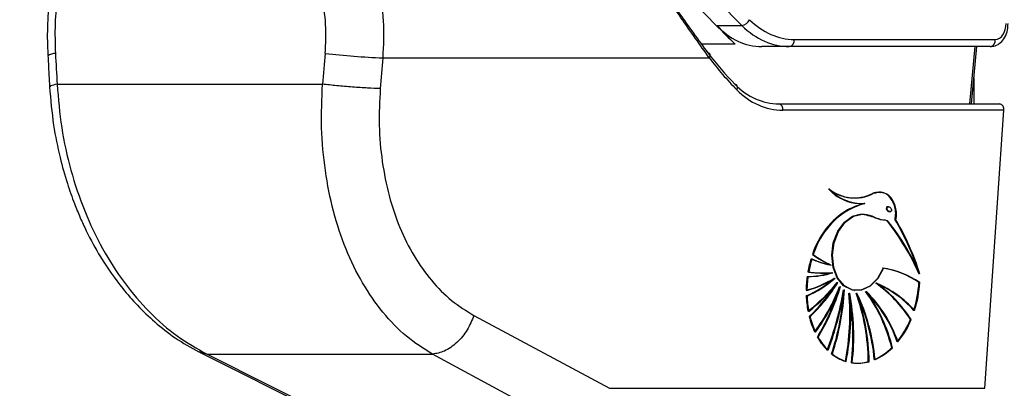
# Model space of a CAD drawing. Header units: millimetres. Extents: x 20 to 19305, y 40 to 15632.
# Tile 19 of 114: x 6542 to 6713, y 5806 to 5870. Entities that reach past the tile are written whole.
import ezdxf

# ---------------------------------------------------------------- set-up
doc = ezdxf.new("R2010")
doc.units = ezdxf.units.MM
doc.layers.add('COMPONENT_GEOMETRY', color=7, linetype='Continuous')
doc.styles.add('SLDTEXTSTYLE1', font='TXT', dxfattribs={"width": 0.75})
doc.dimstyles.new('SLDDIMSTYLE0', dxfattribs={"dimtxt": 150, "dimasz": 6.604, "dimexe": 0, "dimexo": 0.0625, "dimgap": 37.5, "dimtad": 0, "dimtih": 1, "dimtoh": 1, "dimdec": 0, "dimlfac": 0.5, "dimrnd": 1e-09, "dimzin": 12, "dimdsep": 46, "dimtxsty": 'SLDTEXTSTYLE1', "dimsah": 1, "dimcen": 0.09, "dimadec": 0, "dimazin": 3, "dimtfac": 1, "dimtdec": 0, "dimtofl": 0, "dimtmove": 0, "dimatfit": 3, "dimfxl": 1, "dimfrac": 2, "dimtolj": 1, "dimtzin": 12, "dimarcsym": 0})

# ---------------------------------------------------------------- blocks, each defined once
blk = doc.blocks.new('_D_3')
at = {"layer": 'COMPONENT_GEOMETRY', "color": 7, "ltscale": 2}
for p, q in [((6638.52, 7959.49), (957.92, 7959.49)), ((964.27, 7959.49), (964.27, 4965.91)), ((964.27, 1734.2), (964.27, 4727.78)), ((5843.41, 1734.2), (957.92, 1734.2))]:
    blk.add_line(p, q, dxfattribs=at)
for points in [[(964.27, 7959.49), (963.26, 7952.89), (965.29, 7952.89)], [(964.27, 1734.2), (965.29, 1740.8), (963.26, 1740.8)]]:
    blk.add_solid(points, dxfattribs=at)
at = {"layer": 'COMPONENT_GEOMETRY', "color": 7, "ltscale": 2, "insert": (742.61, 4921.14), "char_height": 150, "attachment_point": 1, "style": 'SLDTEXTSTYLE1'}
blk.add_mtext('3113', dxfattribs=at)

msp = doc.modelspace()

# ---------------------------------------------------------------- linework, layer by layer
at = {"color": 7, "linetype": 'Continuous', "lineweight": 25, "ltscale": 2}
for p, q in [((6663.43, 5869.18), (6667.75, 5869.18)), ((6676.84, 5866.76), (6711.83, 5866.76)), ((6675.99, 5865.51), (6671.24, 5865.51)), ((6710.98, 5865.51), (6675.99, 5865.51)), ((6707.72, 5855.56), (6708.64, 5865.51)), ((6605.24, 5863.56), (6662.08, 5863.56)), ((6548.55, 5858.97), (6594.75, 5858.97)), ((6674.18, 5855.56), (6712.65, 5855.56)), ((6713.36, 5854.46), (6674.89, 5854.46)), ((6710.05, 5806.06), (6713.36, 5854.46)), ((6686.38, 5839.24), (6686.45, 5839.23)), ((6686.23, 5837.08), (6686.16, 5837.09)), ((6689.1, 5838.23), (6689.17, 5838.22)), ((6693.36, 5837.63), (6693.26, 5837.65)), ((6693.45, 5836.8), (6693.6, 5836.78)), ((6694.5, 5835.37), (6694.57, 5835.36)), ((6680.11, 5829.33), (6680.04, 5829.34)), ((6683.2, 5827.52), (6683.27, 5827.51)), ((6683.54, 5826.17), (6683.61, 5826.16)), ((6683.92, 5825.22), (6683.99, 5825.21)), ((6684.39, 5824.47), (6684.46, 5824.46)), ((6684.84, 5823.78), (6684.91, 5823.77)), ((6685.54, 5823.2), (6685.61, 5823.19)), ((6687.3, 5823.1), (6687.37, 5823.09)), ((6689.37, 5822.89), (6689.45, 5822.88)), ((6691.16, 5824.33), (6691.23, 5824.32)), ((6698.58, 5824.48), (6698.72, 5824.46)), ((6679.03, 5822.12), (6678.96, 5822.13)), ((6686.46, 5822.6), (6686.53, 5822.59)), ((6687.72, 5822.6), (6687.79, 5822.59)), ((6621.1, 5818.72), (6644.7, 5806.06)), ((6679.55, 5818.52), (6679.47, 5818.53)), ((6697.1, 5818.03), (6697.24, 5818.01)), ((6680.97, 5814.94), (6680.9, 5814.95)), ((6693.84, 5813.14), (6693.98, 5813.12)), ((6573.34, 5812.34), (6598.67, 5799.67)), ((6574.65, 5811.99), (6613.87, 5811.99)), ((6683.44, 5812.03), (6683.37, 5812.04)), ((6689.83, 5810.7), (6689.91, 5810.69)), ((6644.7, 5806.06), (6710.05, 5806.06))]:
    msp.add_line(p, q, dxfattribs=at)
at = {"color": 8, "linetype": 'Continuous', "lineweight": 25, "ltscale": 2}
for p, q in [((6666.61, 5865.95), (6660.72, 5865.95)), ((6707.43, 5855.56), (6708.35, 5865.51)), ((6708.14, 5860.06), (6708.14, 5855.56)), ((6573.23, 5812.46), (6574.65, 5811.99))]:
    msp.add_line(p, q, dxfattribs=at)
at = {"color": 7, "linetype": 'Continuous', "lineweight": 25, "ltscale": 2, "flags": 128}
for points in [[(6662.08, 5863.56), (6662.17, 5863.71), (6662.22, 5863.87), (6662.24, 5864.01), (6662.23, 5864.14), (6662.18, 5864.25), (6662.09, 5864.33), (6661.98, 5864.39), (6661.83, 5864.41)], [(6666.86, 5858.02), (6666.94, 5858.19), (6666.98, 5858.36), (6666.99, 5858.52), (6666.96, 5858.66), (6666.9, 5858.78), (6666.81, 5858.87), (6666.69, 5858.92), (6666.55, 5858.95)], [(6687.44, 5838.28), (6688.19, 5838.22), (6689.03, 5838.24)], [(6687.23, 5823.11), (6686.87, 5823.18), (6685.46, 5823.9), (6684.33, 5825.26), (6683.62, 5827.09), (6683.39, 5829.21), (6683.67, 5831.39), (6684.44, 5833.39), (6685.6, 5834.99), (6687.04, 5836.03), (6688.59, 5836.39)], [(6692.33, 5826.97), (6691.34, 5825.16), (6690.01, 5823.83), (6688.49, 5823.15), (6686.94, 5823.17), (6685.53, 5823.89), (6684.4, 5825.25), (6683.69, 5827.08), (6683.46, 5829.2), (6683.74, 5831.38), (6684.51, 5833.38), (6685.67, 5834.98), (6687.11, 5836.02), (6688.66, 5836.38)], [(6692.4, 5826.96), (6691.41, 5825.15), (6690.08, 5823.82), (6688.56, 5823.14), (6687.01, 5823.16), (6685.6, 5823.88), (6684.47, 5825.24), (6683.76, 5827.07), (6683.53, 5829.2), (6683.81, 5831.37), (6684.58, 5833.37), (6685.74, 5834.97), (6687.18, 5836.01), (6688.74, 5836.37)], [(6574.65, 5811.99), (6585.65, 5806.49), (6600, 5799.32)], [(6637.45, 5799.32), (6627.21, 5804.82), (6613.87, 5811.99)]]:
    msp.add_lwpolyline(points, dxfattribs=at)
at = {"color": 7, "linetype": 'Continuous', "lineweight": 25, "ltscale": 4}
for centre, radius, start, end in [((6667.48, 5870.91), 1.76, 278.8053, 335.9825), ((6675.77, 5866.58), 1.09, 281.8104, 9.5356), ((6710.76, 5866.58), 1.09, 281.8104, 9.5356), ((6609.9, 5989.96), 126.49, 263.3326, 267.8892), ((6673.98, 5854.65), 0.924, 347.8857, 77.5198), ((6712.45, 5854.65), 0.924, 347.8857, 77.5198), ((6688.57, 5845.9), 7.71, 221.7886, 261.5519), ((6687.34, 5846.24), 7.06, 230.9888, 296.9477), ((6688.55, 5845.77), 7.55, 221.5388, 274.1771), ((6687.41, 5846.23), 7.06, 230.9888, 296.9477), ((6688.62, 5845.76), 7.55, 221.5388, 274.1771), ((6687.31, 5846.27), 7.09, 235.2921, 261.8775), ((6687.23, 5846.42), 7.23, 262.6692, 296.6498), ((6693.11, 5825.31), 13.67, 120.5271, 162.8546), ((6693.18, 5825.3), 13.67, 120.5271, 162.8546), ((6693.25, 5825.29), 13.67, 120.5271, 162.8546), ((6693.38, 5823.27), 15.59, 106.1926, 117.5741), ((6693.45, 5823.26), 15.59, 106.1926, 117.5741), ((6693.52, 5823.25), 15.59, 106.1926, 117.5741), ((6661.36, 5809.83), 40.57, 23.3661, 38.5739), ((6661.43, 5809.82), 40.57, 23.3661, 38.5739), ((6661.5, 5809.81), 40.57, 23.3661, 38.5739), ((6657.01, 5813.23), 43.49, 18.3695, 30.6219), ((6656.76, 5813.06), 43.84, 17.0478, 30.595), ((6656.83, 5813.05), 43.84, 17.0478, 30.595), ((6698.3, 5822.94), 19.35, 162.966, 169.9536), ((6698.37, 5822.93), 19.35, 162.966, 169.9536), ((6698.44, 5822.92), 19.35, 162.966, 169.9536), ((6685.91, 5841.84), 14.58, 245.2181, 259.022), ((6685.98, 5841.83), 14.58, 245.2181, 259.022), ((6686.05, 5841.82), 14.58, 245.2181, 259.022), ((6691.43, 5845.22), 19.54, 234.3536, 244.8797), ((6691.5, 5845.21), 19.54, 234.3536, 244.8797), ((6691.57, 5845.2), 19.54, 234.3536, 244.8797), ((6681.94, 5845.16), 19.04, 261.8582, 274.5904), ((6689.87, 5811.71), 15.45, 55.6961, 81.1293), ((6689.94, 5811.7), 15.45, 55.6961, 81.1293), ((6690.01, 5811.69), 15.45, 55.6961, 81.1293), ((6698.47, 5822.89), 19.53, 172.2558, 179.3472), ((6674.4, 5840.36), 17.83, 284.77, 301.9898), ((6671.56, 5839.17), 18.58, 293.4674, 311.3928), ((6674.47, 5840.35), 17.83, 284.77, 301.9898), ((6671.63, 5839.16), 18.58, 293.4674, 311.3928), ((6698.61, 5822.87), 19.53, 172.2558, 179.3472), ((6674.54, 5840.34), 17.83, 284.77, 301.9898), ((6671.7, 5839.15), 18.58, 293.4674, 311.3928), ((6679.22, 5839.5), 13.97, 269.5843, 287.6755), ((6679.36, 5839.48), 13.97, 269.5843, 287.6755), ((6682.01, 5845.15), 19.04, 261.8582, 274.5904), ((6682.08, 5845.14), 19.04, 261.8582, 274.5904), ((6660.52, 5843.44), 30.43, 308.0198, 321.4447), ((6660.59, 5843.43), 30.43, 308.0198, 321.4447), ((6660.66, 5843.42), 30.43, 308.0198, 321.4447), ((6659.08, 5840.07), 29.66, 313.432, 327.2936), ((6659.03, 5840.18), 29.83, 313.4525, 328.2249), ((6659.1, 5840.17), 29.83, 313.4525, 328.2249), ((6654.71, 5835.15), 32.14, 323.1414, 339.3064), ((6654.78, 5835.14), 32.14, 323.1414, 339.3064), ((6654.85, 5835.13), 32.14, 323.1414, 339.3064), ((6648.36, 5834.44), 37.93, 329.0818, 342.3853), ((6648.26, 5834.52), 38.12, 329.0996, 343.6435), ((6648.33, 5834.51), 38.12, 329.0996, 343.6435), ((6629.99, 5832.62), 56.27, 339.2659, 350.3756), ((6630.06, 5832.61), 56.27, 339.2659, 350.3756), ((6630.13, 5832.6), 56.27, 339.2659, 350.3756), ((6643.53, 5825.34), 42.07, 341.563, 357.094), ((6643.6, 5825.33), 42.07, 341.563, 357.094), ((6666.48, 5806.36), 28.19, 13.9255, 35.9336), ((6673.13, 5806.66), 22.92, 19.1165, 45.108), ((6673.2, 5806.65), 22.92, 19.1165, 45.108), ((6666.55, 5806.35), 28.19, 13.9255, 35.9336), ((6677.49, 5805.38), 23.33, 32.8181, 54.3457), ((6683.6, 5806.86), 19.01, 42.1686, 66.7982), ((6683.67, 5806.85), 19.01, 42.1686, 66.7982), ((6677.56, 5805.37), 23.33, 32.8181, 54.3457), ((6677.63, 5805.36), 23.33, 32.8181, 54.3457), ((6683.74, 5806.84), 19.01, 42.1686, 66.7982), ((6679.1, 5825.54), 19.51, 342.3478, 356.8655), ((6679.17, 5825.53), 19.51, 342.3478, 356.8655), ((6679.24, 5825.52), 19.51, 342.3478, 356.8655), ((6696.88, 5822.84), 17.94, 182.2684, 190.8181), ((6696.95, 5822.83), 17.94, 182.2684, 190.8181), ((6697.02, 5822.82), 17.94, 182.2684, 190.8181), ((6643.47, 5825.34), 42.06, 341.5622, 356.2613), ((6645.14, 5818.79), 41.42, 348.8153, 5.2904), ((6645.21, 5818.78), 41.42, 348.8153, 5.2904), ((6645.28, 5818.77), 41.42, 348.8153, 5.2904), ((6647.33, 5815.14), 39.76, 353.3163, 10.8219), ((6647.4, 5815.13), 39.76, 353.3163, 10.8219), ((6647.47, 5815.12), 39.76, 353.3163, 10.8219), ((6652.68, 5810.27), 37.09, 0.6793, 19.4403), ((6657.15, 5808.08), 33.79, 5.0825, 25.4752), ((6657.22, 5808.07), 33.79, 5.0825, 25.4752), ((6652.75, 5810.26), 37.09, 0.6793, 19.4403), ((6652.82, 5810.25), 37.09, 0.6793, 19.4403), ((6657.29, 5808.06), 33.79, 5.0825, 25.4752), ((6666.62, 5806.34), 28.19, 13.9255, 35.9336), ((6673.27, 5806.64), 22.92, 19.1165, 45.108), ((6693.7, 5822.09), 14.66, 194.0668, 205.1173), ((6693.77, 5822.08), 14.66, 194.0668, 205.1173), ((6693.84, 5822.07), 14.66, 194.0668, 205.1173), ((6682.58, 5824.1), 15.74, 320.8383, 337.2777), ((6682.65, 5824.1), 15.74, 320.8383, 337.2777), ((6682.72, 5824.09), 15.74, 320.8383, 337.2777), ((6690.09, 5820.19), 10.58, 209.6827, 225.0588), ((6690.16, 5820.18), 10.58, 209.6827, 225.0588), ((6690.24, 5820.17), 10.58, 209.6827, 225.0588), ((6686.73, 5820.3), 10.09, 293.8025, 314.776), ((6686.8, 5820.29), 10.09, 293.8025, 314.776), ((6686.87, 5820.28), 10.09, 293.8025, 314.776), ((6688.07, 5817.96), 7.56, 231.5358, 252.3471), ((6688.14, 5817.95), 7.56, 231.5358, 252.3471), ((6688.21, 5817.94), 7.56, 231.5358, 252.3471), ((6687.84, 5817.55), 7.11, 261.7644, 285.6609), ((6687.92, 5817.54), 7.11, 261.7644, 285.6609), ((6687.99, 5817.53), 7.11, 261.7644, 285.6609)]:
    msp.add_arc(centre, radius, start, end, dxfattribs=at)
at = {"color": 8, "linetype": 'Continuous', "lineweight": 25, "ltscale": 4}
msp.add_arc((6548.14, 5862.45), 1.87, 86.7545, 129.772, dxfattribs=at)
at = {"color": 7, "linetype": 'Continuous', "lineweight": 25, "ltscale": 4}
for centre, major_axis, ratio, start_param, end_param in [((6700.94, 5939.08), (-4.16, 85.51), 0.70627, 2.399047, 2.492601), ((6704.76, 5939.08), (15.41, 84.89), 0.695466, 2.652484, 2.72124), ((6673.09, 5885.51), (3.6, 19.84), 0.695466, 2.652484, 3.267139), ((6675.53, 5885.51), (-0.93, 19.99), 0.706346, 2.494194, 3.108849), ((6676.38, 5885.56), (-0.93, 18.79), 0.706247, 2.492116, 3.106771), ((6711.76, 5869.56), (-0.14, 2.8), 0.706247, 3.106771, 4.677567), ((6685.53, 5537.44), (-116.8, 1617.42), 0.071472, 1.362135, 1.365514), ((6685.53, 5537.44), (116.8, 1617.42), 0.071472, 1.372457, 1.375836), ((6701.67, 5923.56), (10.62, 77.44), 0.700456, 2.530197, 2.64649), ((6691.16, 5536.67), (111.06, 1617.42), 0.068026, 1.371967, 1.375346), ((6702.37, 5923.46), (10.63, 78.45), 0.700621, 2.529033, 2.645326), ((6675.62, 5875.56), (2.83, 19.9), 0.699969, 2.649844, 3.240726), ((6676.32, 5875.46), (2.83, 20.91), 0.700621, 2.645326, 3.236207), ((6693.28, 5837.24), (-0.306, 0.369), 0.688328, 0.341899, 2.517328), ((6693.28, 5837.24), (-0.306, 0.369), 0.688328, 5.658921, 6.625085)]:
    msp.add_ellipse(centre, major_axis=major_axis, ratio=ratio, start_param=start_param, end_param=end_param, dxfattribs=at)
msp.add_ellipse((6693.42, 5837.22), major_axis=(-0.306, 0.369), ratio=0.688328, dxfattribs=at)
at = {"color": 7, "linetype": 'Continuous', "lineweight": 25, "ltscale": 2}
for points, knots in [([(6662.08, 5863.56), (6660.46, 5865.83), (6657.15, 5870.46), (6652.33, 5877.66), (6647.69, 5884.32), (6644.76, 5888.06), (6643.27, 5889.96)], [0, 0, 0, 0, 0.288067, 0.586643, 0.790184, 1, 1, 1, 1]), ([(6645.66, 5886.85), (6646.28, 5886.06), (6648.36, 5883.45), (6652.11, 5878.13), (6656.92, 5871.14), (6660.17, 5866.68), (6661.83, 5864.41)], [0, 0, 0, 0, 0.101056, 0.33735, 0.6619, 1, 1, 1, 1]), ([(6604.59, 5876.2), (6604.9, 5874.14), (6605.54, 5869.96), (6605.34, 5865.71), (6605.24, 5863.56)], [0, 0, 0, 0, 0.493486, 1, 1, 1, 1]), ([(6547.37, 5875.45), (6547.34, 5875.32), (6547.06, 5873.59), (6546.88, 5870.14), (6546.79, 5866.39), (6546.94, 5864.32), (6546.97, 5863.89)], [0, 0, 0, 0, 0.034799, 0.461819, 0.890198, 1, 1, 1, 1]), ([(6548.62, 5874.44), (6548.44, 5872.8), (6548.08, 5869.45), (6548.19, 5866.05), (6548.25, 5864.33)], [0, 0, 0, 0, 0.492721, 1, 1, 1, 1]), ([(6595.21, 5864.33), (6595.3, 5866), (6595.47, 5869.4), (6594.92, 5872.75), (6594.65, 5874.44)], [0, 0, 0, 0, 0.492692, 1, 1, 1, 1]), ([(6658.51, 5874.22), (6659.89, 5872.73), (6662.67, 5869.74), (6665.29, 5867.22), (6666.61, 5865.95)], [0, 0, 0, 0, 0.496443, 1, 1, 1, 1]), ([(6710.98, 5865.51), (6711.27, 5865.54), (6711.93, 5865.61), (6712.85, 5866.18), (6713.6, 5867.14), (6714.04, 5868.33), (6714.07, 5869.17), (6714.09, 5869.54)], [0, 0, 0, 0, 0.165531, 0.368211, 0.581504, 0.816938, 1, 1, 1, 1]), ([(6546.94, 5863.89), (6546.97, 5863.45), (6547.06, 5861.66), (6547.16, 5859.87), (6547.23, 5858.54)], [0, 0, 0, 0, 0.2499358, 1, 1, 1, 1]), ([(6548.55, 5858.97), (6548.76, 5856.44), (6549.17, 5851.39), (6550.83, 5843.96), (6553.21, 5836.86), (6556.35, 5830.24), (6560.16, 5824.32), (6564.55, 5819.21), (6569.39, 5814.94), (6572.9, 5812.97), (6574.65, 5811.99)], [0, 0, 0, 0, 0.125078, 0.249956, 0.375349, 0.500002, 0.625552, 0.749896, 0.87499, 1, 1, 1, 1]), ([(6613.87, 5811.99), (6612.33, 5812.96), (6609.25, 5814.92), (6605.18, 5819.17), (6601.63, 5824.26), (6598.72, 5830.19), (6596.54, 5836.79), (6595.13, 5843.91), (6594.43, 5851.35), (6594.64, 5856.43), (6594.75, 5858.97)], [0, 0, 0, 0, 0.124254, 0.248755, 0.373673, 0.498312, 0.623952, 0.748648, 0.874353, 1, 1, 1, 1]), ([(6547.23, 5858.54), (6547.42, 5856.29), (6547.77, 5852.15), (6548.93, 5846.51), (6550.2, 5841.97), (6551.43, 5838.49), (6552.54, 5835.77), (6553.99, 5832.63), (6556.32, 5828.36), (6559.35, 5824.05), (6562.58, 5820.35), (6565.63, 5817.44), (6569.18, 5814.64), (6571.83, 5813.17), (6573.2, 5812.41)], [0, 0, 0, 0, 0.11464, 0.21198, 0.29298, 0.35651, 0.402645, 0.446512, 0.538037, 0.660551, 0.733086, 0.813813, 0.902995, 1, 1, 1, 1]), ([(6604.8, 5858.2), (6604.69, 5856.07), (6604.48, 5851.79), (6605.05, 5845.51), (6606.24, 5839.52), (6608.1, 5833.97), (6610.59, 5829), (6613.64, 5824.74), (6617.14, 5821.17), (6619.78, 5819.54), (6621.1, 5818.72)], [0, 0, 0, 0, 0.12587, 0.252179, 0.377314, 0.502687, 0.626919, 0.751876, 0.87635, 1, 1, 1, 1]), ([(6691.96, 5840.09), (6691.56, 5840.15), (6691.06, 5840.21), (6690.57, 5840), (6690.47, 5839.96)], [0, 0, 0, 0, 0.794956, 1, 1, 1, 1]), ([(6694.5, 5835.37), (6694.56, 5835.75), (6694.66, 5836.51), (6694.47, 5837.66), (6694.04, 5838.75), (6693.3, 5839.68), (6692.19, 5840.21), (6691.22, 5840.23), (6690.64, 5839.99), (6690.54, 5839.95)], [0, 0, 0, 0, 0.125845, 0.251052, 0.393403, 0.557567, 0.726466, 0.952102, 1, 1, 1, 1]), ([(6694.57, 5835.36), (6694.63, 5835.74), (6694.73, 5836.5), (6694.49, 5837.95), (6693.73, 5839.45), (6692.23, 5840.32), (6691.15, 5840.07), (6690.61, 5839.94)], [0, 0, 0, 0, 0.125863, 0.251162, 0.500722, 0.749637, 1, 1, 1, 1]), ([(6694.43, 5835.38), (6694.48, 5835.76), (6694.59, 5836.51), (6694.35, 5837.98), (6693.58, 5839.41), (6692.57, 5840.19), (6692, 5840.12), (6691.96, 5840.12)], [0, 0, 0, 0, 0.164231, 0.327726, 0.653361, 0.978154, 1, 1, 1, 1]), ([(6688.66, 5836.38), (6689.24, 5836.33), (6690.31, 5836.24), (6691.47, 5835.43), (6692.36, 5835.38), (6692.87, 5835.34), (6693.08, 5835.18), (6693.15, 5835.12)], [0, 0, 0, 0, 0.369936, 0.682977, 0.841031, 0.942257, 1, 1, 1, 1]), ([(6688.74, 5836.37), (6689.58, 5836.17), (6690.8, 5835.89), (6692.12, 5835.35), (6692.82, 5835.37), (6693.09, 5835.2), (6693.22, 5835.11)], [0, 0, 0, 0, 0.559889, 0.805798, 0.903562, 1, 1, 1, 1]), ([(6621.1, 5818.72), (6620.75, 5817.87), (6620.04, 5816.12), (6618.18, 5813.92), (6616.01, 5812.37), (6614.57, 5812.11), (6613.87, 5811.99)], [0, 0, 0, 0, 0.241934, 0.5, 0.758066, 1, 1, 1, 1])]:
    msp.add_open_spline(points, degree=3, knots=knots, dxfattribs=at)
at = {"color": 8, "linetype": 'Continuous', "lineweight": 25, "ltscale": 2}
msp.add_open_spline([(6548.55, 5858.97), (6548.1, 5858.88), (6547.33, 5858.72), (6547.33, 5858.59), (6547.33, 5858.54)], degree=3, knots=[0, 0, 0, 0, 0.584644, 1, 1, 1, 1], dxfattribs=at)
at = {"color": 7, "linetype": 'Continuous', "lineweight": 25, "ltscale": 2}
msp.add_open_spline([(6604.8, 5858.2), (6604.09, 5858.23), (6602.67, 5858.28), (6599.97, 5858.46), (6597.18, 5858.7), (6595.56, 5858.88), (6594.75, 5858.97)], degree=3, dxfattribs=at)

# ---------------------------------------------------------------- dimensions: what is measured, and where the dimension line sits
at = {"layer": 'COMPONENT_GEOMETRY', "color": 7, "ltscale": 2}
dim = msp.add_linear_dim(base=(964.27, 7959.49), p1=(5845.95, 1734.2), p2=(6641.06, 7959.49), angle=90, dimstyle='SLDDIMSTYLE0', dxfattribs=at)
dim.commit()
dim.dimension.update_dxf_attribs({"geometry": '_D_3', "text_midpoint": (964.27, 4846.84), "dimtype": 160})

doc.saveas('drawing.dxf')
